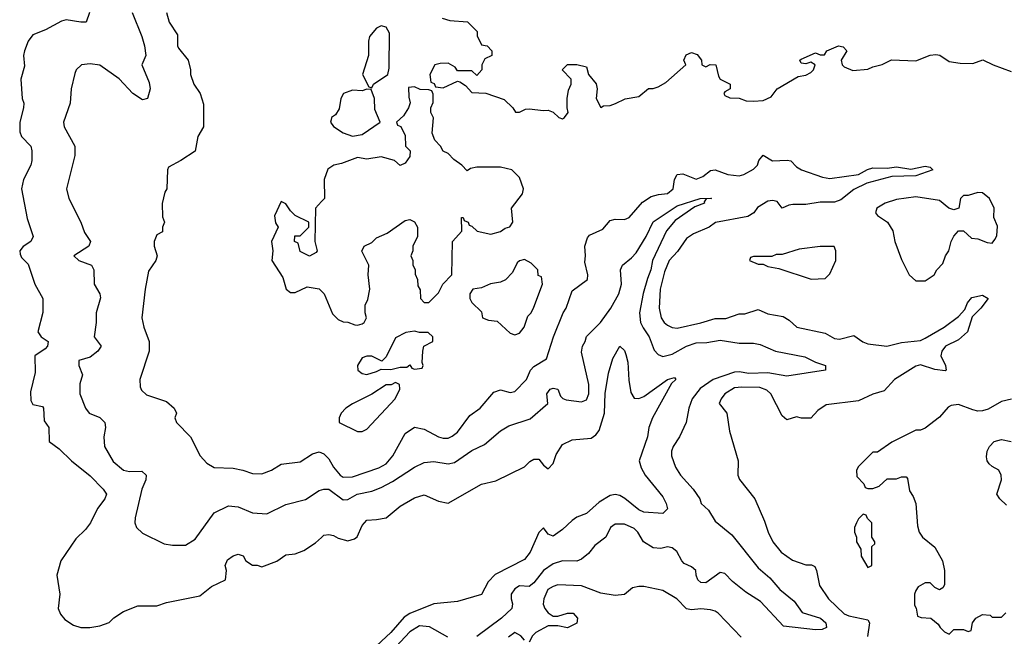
# Model space of a CAD drawing. Header units: inches. Extents: x 2380249 to 2585472, y 382747 to 546448.
# Tile 124 of 256: x 2428735 to 2432861, y 485733 to 488320. Entities that reach past the tile are written whole.
import ezdxf

# ---------------------------------------------------------------- set-up
doc = ezdxf.new("R2010")
doc.units = ezdxf.units.IN
doc.header["$MEASUREMENT"] = 0
doc.layers.add('C4428', color=7, linetype='Continuous')
doc.layers.add('C4438', color=7, linetype='Continuous')

msp = doc.modelspace()

# ---------------------------------------------------------------- linework, layer by layer
at = {"layer": 'C4428', "color": 4}
for points, elevation in [([(2429026.8, 488350), (2429014, 488310), (2428991, 488309), (2428930, 488319), (2428910, 488314), (2428842.5, 488277.5), (2428790, 488256), (2428770.4, 488229.6), (2428755.5, 488190), (2428750.6, 488170), (2428754.4, 488125.6), (2428739.1, 488070), (2428744.7, 487990), (2428752, 487970), (2428751.3, 487950), (2428734.8, 487890), (2428736, 487850), (2428742, 487830), (2428781, 487790), (2428786, 487770), (2428786, 487730), (2428781, 487710), (2428751, 487650), (2428742.8, 487610), (2428766.4, 487486.4), (2428791, 487410), (2428782, 487390), (2428750, 487368.7), (2428736, 487350), (2428736.9, 487336.9), (2428742, 487322), (2428770, 487294), (2428798, 487210), (2428832, 487150), (2428831.6, 487091.6), (2428811, 487010), (2428824.7, 486990), (2428854, 486970), (2428850.7, 486950), (2428841.1, 486938.9), (2428798.8, 486910), (2428799.8, 486840.2), (2428780.5, 486759.5), (2428782, 486722), (2428790, 486706), (2428830, 486698), (2428834.8, 486690), (2428838, 486638), (2428856.3, 486610), (2428858, 486550), (2428899.8, 486519.8), (2428951.3, 486470), (2429030, 486406), (2429084.7, 486350), (2429098, 486330), (2429091.3, 486310), (2429061, 486270), (2429031, 486210), (2429010, 486182), (2428970, 486142), (2428906.8, 486050), (2428891, 485990), (2428902.8, 485910), (2428896, 485850), (2428906.4, 485826.4), (2428923.5, 485803.5), (2428959.8, 485779.8), (2428991.1, 485771.1), (2429028.9, 485771.1), (2429070, 485778), (2429109.1, 485790.9), (2429129.4, 485810.6), (2429170, 485838), (2429230, 485862), (2429310, 485861), (2429350, 485874.8), (2429490, 485902.8), (2429538, 485942), (2429598, 485970), (2429602, 486010), (2429595.3, 486030), (2429605.6, 486054.4), (2429630, 486071.3), (2429650, 486078), (2429671.6, 486071.6), (2429682, 486050), (2429710, 486032), (2429730, 486032), (2429750, 486024.7), (2429811.9, 486048.1), (2429850, 486074.8), (2429890, 486078.8), (2429926.3, 486093.7), (2429975.1, 486124.9), (2430000, 486148)], 64), ([(2429206.8, 488350), (2429246.8, 488250), (2429257.3, 488210), (2429262.8, 488170), (2429247.3, 488130), (2429277.1, 488057.1), (2429282, 488030), (2429270.7, 487989.3), (2429250, 487984), (2429208.7, 488010), (2429151.9, 488071.9), (2429070, 488128.7), (2429030, 488135.3), (2428994, 488130), (2428972, 488110), (2428965.4, 488094.6), (2428951, 488030), (2428946.8, 487970), (2428918.8, 487890), (2428921, 487870), (2428966, 487790), (2428966, 487750), (2428931, 487610), (2428941, 487570), (2428991.3, 487470), (2429007.1, 487427.1), (2429031.3, 487390), (2429024.7, 487370), (2428962, 487330), (2428982, 487310), (2429036, 487290), (2429046, 487270), (2429046.8, 487210), (2429070.5, 487170.5), (2429073, 487153), (2429054.9, 487090), (2429055.8, 487050), (2429046.4, 486990), (2429076, 486950), (2429062.8, 486930), (2429030, 486903.7), (2428982, 486890), (2428982, 486870), (2428998, 486830), (2428987.1, 486792.9), (2428986.8, 486750), (2429010.6, 486690.6), (2429026, 486670), (2429070, 486650.8), (2429091, 486630), (2429094.8, 486610), (2429086.8, 486570), (2429090.7, 486530), (2429127.1, 486467.1), (2429170.5, 486430.5), (2429195.5, 486424.5), (2429246, 486426), (2429264.7, 486410), (2429262.8, 486390), (2429247.3, 486350), (2429218.8, 486230), (2429218, 486210), (2429224.7, 486190), (2429250, 486166), (2429340.7, 486120.7), (2429375.3, 486115.3), (2429430, 486116), (2429470, 486141), (2429550, 486251.3), (2429610, 486281), (2429650, 486276), (2429710, 486250.8), (2429770, 486247.3), (2429850, 486286.8), (2429932.9, 486307.1), (2429990, 486344.7), (2430000, 486347.8)], 68), ([(2429350.7, 488350), (2429360.7, 488310), (2429396.8, 488256.8), (2429396, 488210), (2429399.8, 488199.8), (2429441, 488150), (2429451, 488110), (2429451.3, 488090), (2429464.7, 488050), (2429491.3, 488010), (2429505.4, 487965.4), (2429504.7, 487870), (2429481, 487830), (2429470.9, 487769.1), (2429410, 487728.7), (2429358, 487702), (2429354, 487690), (2429351.3, 487610), (2429343.6, 487596.4), (2429331.6, 487548.4), (2429332.7, 487492.7), (2429342, 487470), (2429334, 487450), (2429334, 487430), (2429310, 487418), (2429298, 487390), (2429298, 487370), (2429310.8, 487330), (2429304.7, 487310), (2429274.4, 487265.6), (2429261, 487190), (2429246.8, 487070), (2429254.8, 487030), (2429278, 486970), (2429278, 486930), (2429238, 486810), (2429239.6, 486779.6), (2429245.4, 486765.4), (2429266.4, 486746.4), (2429350, 486718), (2429382, 486690), (2429392, 486670), (2429384.7, 486650), (2429392, 486630), (2429450.9, 486570.9), (2429491.3, 486490), (2429519.8, 486459.8), (2429550, 486441), (2429630, 486438.8), (2429670, 486430.8), (2429710, 486416), (2429750, 486414.8), (2429790, 486431), (2429830, 486456), (2429910, 486466), (2429961.5, 486498.5), (2429990, 486507.3), (2430000, 486503.2)], 72), ([(2430000, 487557.4), (2429974, 487530), (2429971.3, 487390), (2429982, 487350), (2429976.9, 487343.1), (2429950, 487328.7), (2429910, 487348), (2429902, 487382), (2429886, 487390), (2429887.3, 487412.7), (2429910, 487414), (2429946, 487450), (2429946, 487470), (2429890, 487498), (2429870, 487518), (2429850, 487548), (2429830, 487558), (2429803, 487497), (2429807.5, 487467.5), (2429818, 487450), (2429790.8, 487390), (2429796, 487350), (2429792, 487310), (2429838, 487238), (2429851.3, 487190), (2429870, 487176), (2429890, 487176), (2429940.2, 487199.8), (2429990, 487190.8), (2430000, 487180.9)], 76)]:
    msp.add_lwpolyline(points, dxfattribs=dict(at, elevation=elevation))
at = {"layer": 'C4438', "color": 4, "elevation": 76}
for points in [[(2430250, 488294), (2430230, 488284), (2430201, 488250), (2430196, 488230), (2430196, 488170), (2430172, 488090), (2430198, 488038), (2430210, 488034), (2430218, 488050), (2430278, 488090), (2430283.1, 488116.9), (2430284, 488264), (2430270, 488288)], [(2430190, 488028), (2430170, 488022), (2430130, 488024), (2430092, 488010), (2430081, 487990), (2430074.4, 487945.6), (2430058.8, 487921.2), (2430042, 487910), (2430039.6, 487900.4), (2430038, 487890), (2430050, 487872), (2430090, 487844.7), (2430130, 487832), (2430170, 487838), (2430246, 487890), (2430223.1, 487943.1), (2430222, 487990), (2430207.3, 488027.3)], [(2432750, 487595.3), (2432710, 487582), (2432690, 487582), (2432678, 487570), (2432671, 487529), (2432650, 487522), (2432629.1, 487529.1), (2432590, 487562), (2432490, 487577.2), (2432410, 487565.2), (2432362, 487550), (2432326.8, 487530), (2432321, 487510), (2432330, 487498), (2432372, 487470), (2432394, 487434), (2432402.8, 487390), (2432430, 487314), (2432462, 487250), (2432490, 487224.7), (2432530, 487224.7), (2432568, 487250), (2432578, 487270), (2432603.1, 487296.9), (2432615.3, 487330), (2432628.7, 487350), (2432639, 487390), (2432650, 487412), (2432670, 487434), (2432690, 487434), (2432723.5, 487403.5), (2432750, 487401), (2432790, 487384.7), (2432810, 487382), (2432822, 487398), (2432830, 487414), (2432833.2, 487453.2), (2432818, 487490), (2432819, 487530), (2432799.5, 487570), (2432770, 487594)], [(2432090, 487368.7), (2432002, 487358), (2431930, 487335.3), (2431905.4, 487334.6), (2431887.3, 487327.3), (2431810, 487326), (2431798, 487322), (2431794, 487310), (2431830, 487294), (2431850, 487294), (2431870, 487284.7), (2431916.9, 487276.9), (2432051.6, 487231.6), (2432110, 487234), (2432130, 487254), (2432155.3, 487310), (2432155.3, 487350), (2432148, 487368)], [(2430850, 487314), (2430830, 487308.7), (2430819.8, 487300.2), (2430799.8, 487260.2), (2430771, 487229), (2430750, 487219), (2430708, 487212), (2430670, 487195.3), (2430634, 487190), (2430622, 487170), (2430622, 487150), (2430630, 487134), (2430670, 487094), (2430674, 487070), (2430699.6, 487059.6), (2430735.3, 487055.3), (2430790, 487004.7), (2430810, 486998), (2430830, 487004.7), (2430849, 487030), (2430864, 487076), (2430878, 487090), (2430890, 487114), (2430926, 487210), (2430922, 487242), (2430907.3, 487247.3), (2430906, 487270), (2430878, 487298)], [(2430390, 487014), (2430352.7, 487007.3), (2430310, 486986), (2430270, 486906), (2430252.7, 486887.3), (2430210, 486908.7), (2430190, 486909), (2430170, 486902), (2430151, 486870), (2430151.3, 486850), (2430170, 486836), (2430190, 486831), (2430230, 486844.7), (2430250, 486854), (2430290, 486852), (2430330, 486862), (2430358, 486862), (2430370, 486872), (2430378, 486858), (2430390, 486854), (2430422, 486858), (2430426, 486870), (2430422, 486882), (2430424, 486930), (2430429, 486951), (2430466, 486970), (2430466, 486990), (2430447.3, 487007.3), (2430410, 487008)], [(2430310, 486798), (2430291.6, 486788.4), (2430270, 486788), (2430210.9, 486749.1), (2430130, 486708), (2430102, 486690), (2430082, 486670), (2430074, 486650), (2430074, 486630), (2430150, 486592), (2430170, 486592), (2430190, 486602), (2430308, 486730), (2430328, 486770), (2430326, 486790)], [(2432270, 486246), (2432250, 486226), (2432242, 486210), (2432234, 486190), (2432234, 486170), (2432242, 486150), (2432242, 486130), (2432259.6, 486099.6), (2432262, 486070), (2432290, 486022), (2432306, 486030), (2432306, 486110), (2432318, 486122), (2432318, 486130), (2432306, 486150), (2432306, 486210), (2432287.3, 486227.3), (2432282, 486242)]]:
    msp.add_lwpolyline(points, close=True, dxfattribs=at)
at = {"layer": 'C4438', "color": 4}
for points, elevation in [([(2430506, 488326), (2430536.9, 488316.9), (2430610.9, 488310.9), (2430652, 488270), (2430652.7, 488252.7), (2430670, 488214), (2430694, 488210), (2430714, 488190), (2430714, 488170), (2430684.7, 488155.3), (2430672, 488130), (2430672, 488110), (2430650, 488086), (2430630, 488106), (2430570, 488106), (2430560.4, 488120.4), (2430530, 488138), (2430496.4, 488136.4), (2430474, 488130), (2430454, 488090), (2430458, 488058), (2430472, 488052), (2430478, 488038), (2430510, 488034), (2430570, 488062), (2430579.6, 488059.6), (2430603.6, 488043.6), (2430630, 488014), (2430688, 488012), (2430765.4, 487985.4), (2430802, 487950), (2430812.7, 487932.7), (2430830, 487932), (2430855.3, 487944.7), (2430870, 487946), (2430930, 487938.8), (2430950, 487941), (2430970, 487932), (2430994, 487910), (2431010, 487904.7), (2431018, 487910), (2431034, 487930), (2431028.7, 487950), (2431028.7, 487990), (2431035.3, 488024.7), (2431046, 488050), (2431046, 488070), (2431008, 488110), (2431030, 488131.3), (2431070, 488131.3), (2431110, 488122), (2431118, 488090), (2431150.6, 488050.6), (2431154.8, 488030), (2431151, 487990), (2431170, 487952), (2431181.2, 487958.8), (2431210, 487960.7), (2431232.1, 487967.9), (2431272.5, 487987.5), (2431330, 487998), (2431370, 488031.3), (2431390, 488031.3), (2431410, 488038), (2431443.1, 488056.9), (2431526, 488130), (2431518, 488150), (2431528, 488172), (2431550, 488182), (2431574.4, 488174.4), (2431592, 488150), (2431594, 488130), (2431610, 488122), (2431628.7, 488131.3), (2431652, 488130), (2431662.8, 488082.8), (2431670.8, 488070.8), (2431712, 488050), (2431712, 488030), (2431690, 488018), (2431686, 488010), (2431690, 488002), (2431711.6, 487991.6), (2431750, 487991.3), (2431779.6, 487979.6), (2431810, 487978), (2431850, 487981), (2431884, 487996), (2431908.7, 488030), (2431998, 488082), (2432030, 488086.8), (2432050, 488098), (2432062, 488110), (2432068, 488130), (2432050, 488142), (2432030, 488135.3), (2432010, 488138), (2432004, 488150), (2432010, 488154.8), (2432070, 488181), (2432090, 488172), (2432107.3, 488172.7), (2432118, 488190), (2432166, 488210), (2432185.4, 488205.4), (2432202, 488190), (2432178, 488150), (2432182, 488130), (2432190, 488122), (2432226.4, 488106.4), (2432290, 488112), (2432310, 488122), (2432350, 488131.3), (2432388.9, 488151.1), (2432490, 488147.3), (2432550, 488170.7), (2432574, 488174), (2432590.7, 488170.7), (2432630, 488144.7), (2432676.9, 488136.9), (2432730, 488136), (2432771.1, 488151.1), (2432814, 488130), (2432890, 488102)], 76), ([(2430000, 487180.9), (2430011, 487170), (2430046.4, 487086.4), (2430070, 487062), (2430090, 487052), (2430110, 487051.3), (2430139.6, 487039.6), (2430150, 487038), (2430170, 487044.7), (2430178, 487050), (2430188, 487070), (2430182, 487090), (2430183.1, 487123.1), (2430193.2, 487146.8), (2430202, 487190), (2430195.3, 487250), (2430198, 487290), (2430169.1, 487349.1), (2430178, 487370), (2430210, 487384.7), (2430230, 487404.7), (2430275.5, 487424.5), (2430350, 487478), (2430370, 487482), (2430390, 487472), (2430402, 487450), (2430402, 487410), (2430382, 487370), (2430382, 487350), (2430374, 487330), (2430382, 487310), (2430382, 487290), (2430391.6, 487271.6), (2430392.7, 487252.7), (2430402, 487230), (2430403.6, 487203.6), (2430412.7, 487187.3), (2430414, 487150), (2430430, 487134), (2430450, 487134), (2430490, 487174), (2430508, 487210), (2430546, 487250), (2430549, 487390), (2430587.3, 487432.7), (2430586, 487490), (2430594, 487490), (2430598, 487478), (2430614, 487470), (2430618, 487458), (2430630, 487454), (2430652.7, 487432.7), (2430710, 487421), (2430750, 487431.3), (2430770, 487446), (2430788.9, 487451.1), (2430802, 487470), (2430795.3, 487530), (2430842.7, 487590), (2430846, 487610), (2430830, 487658), (2430798, 487690), (2430750, 487702), (2430650, 487702), (2430623.6, 487696.4), (2430610, 487686), (2430588, 487710), (2430553.6, 487733.6), (2430530, 487758), (2430508.9, 487768.9), (2430498, 487790), (2430474.6, 487814.6), (2430464, 487844), (2430468.4, 487908.4), (2430458, 487930), (2430458, 487950), (2430467.3, 487972.7), (2430467.3, 488007.3), (2430462, 488022), (2430450, 488026), (2430412.7, 488027.3), (2430390, 488038), (2430364.7, 488035.3), (2430365.4, 487994.6), (2430371, 487971), (2430364.7, 487950), (2430343.6, 487916.4), (2430314, 487890), (2430318, 487878), (2430331.6, 487871.6), (2430350, 487834), (2430352, 487790), (2430371.3, 487770), (2430370, 487746), (2430350, 487718), (2430330, 487708), (2430306, 487730), (2430250, 487744), (2430190, 487735.3), (2430150, 487742), (2430083.5, 487716.5), (2430050.9, 487709.1), (2430026.8, 487693.2), (2430011.3, 487650), (2430012, 487570), (2430000, 487557.4)], 76), ([(2430000, 486503.2), (2430010, 486499.1), (2430030, 486478), (2430050, 486443), (2430077.3, 486410), (2430090, 486401.6), (2430130, 486402.4), (2430240.1, 486439.9), (2430270, 486456.3), (2430298, 486490), (2430350, 486584.7), (2430390, 486611), (2430430, 486602.8), (2430490, 486570.7), (2430510, 486564.9), (2430530, 486564.9), (2430547.5, 486572.5), (2430569.6, 486590.4), (2430620.7, 486659.3), (2430664, 486690), (2430722.5, 486757.5), (2430750, 486766.8), (2430790, 486756), (2430810, 486761), (2430859, 486810), (2430875.3, 486850), (2430890, 486864.7), (2430942, 486898), (2430971.8, 486990), (2431012.7, 487090), (2431025.2, 487110), (2431050, 487182), (2431114, 487230), (2431115.3, 487250), (2431102.7, 487302.7), (2431106.6, 487330), (2431103.7, 487370), (2431115.1, 487404.9), (2431123.5, 487416.5), (2431178.6, 487441.4), (2431210, 487478), (2431230, 487482.8), (2431270, 487482), (2431289.5, 487490.5), (2431345.6, 487554.4), (2431381.5, 487578.5), (2431412.7, 487587.3), (2431450, 487591), (2431473.2, 487610), (2431479.5, 487650), (2431490, 487670.6), (2431514, 487674), (2431570, 487650.8), (2431598, 487662), (2431630, 487686.8), (2431650, 487690.8), (2431702, 487670), (2431750, 487664.4), (2431770, 487670.5), (2431810, 487693.4), (2431826.6, 487710), (2431833.2, 487730), (2431850, 487751), (2431890, 487728), (2431950.9, 487730.9), (2431967.3, 487727.3), (2431990, 487702.8), (2432011.3, 487690), (2432099.9, 487659.9), (2432130, 487654.4), (2432250, 487670.4), (2432288.5, 487691.5), (2432310, 487698), (2432370, 487697), (2432410, 487702.4), (2432470, 487692.7), (2432530, 487706), (2432550, 487702), (2432562, 487690), (2432490, 487665.6), (2432390, 487662.4), (2432285.5, 487634.5), (2432230, 487607.3), (2432175.8, 487564.2), (2432150, 487554.5), (2432090, 487555.1), (2432030, 487545.2), (2431975.3, 487544.7), (2431958, 487542), (2431930, 487529), (2431910, 487558), (2431890, 487562), (2431870, 487559), (2431827.5, 487532.5), (2431812, 487510), (2431786, 487494), (2431650.7, 487469.3), (2431624.7, 487450), (2431558.8, 487421.2), (2431530, 487402), (2431492.3, 487347.7), (2431457.3, 487310), (2431437, 487263), (2431418.7, 487190), (2431415.3, 487110), (2431423.8, 487070), (2431436.3, 487050), (2431450, 487038), (2431470, 487028.2), (2431490, 487026), (2431590, 487047.7), (2431650, 487066.8), (2431693.6, 487066.4), (2431750, 487086), (2431773.6, 487086.4), (2431830, 487104.7), (2431870, 487086.8), (2431934.4, 487074.4), (2431959.8, 487059.8), (2431992, 487030), (2432110, 487004.9), (2432150, 486983), (2432170, 486980.5), (2432230, 486994.9), (2432268.7, 486968.7), (2432290, 486960.5), (2432369.3, 486950.7), (2432430, 486966), (2432510, 486974.8), (2432530, 486984), (2432608.7, 487030), (2432670, 487074.8), (2432695.9, 487104.1), (2432707.3, 487132.7), (2432724.7, 487155.3), (2432770, 487164), (2432794, 487150), (2432763, 487110), (2432726.2, 487073.8), (2432707.3, 487010), (2432670, 486977), (2432614.8, 486950), (2432599.1, 486930), (2432594.8, 486910), (2432614.8, 486870), (2432618, 486850), (2432613.4, 486846.6), (2432570, 486852.7), (2432510, 486871.6), (2432490, 486867), (2432401, 486810), (2432357.5, 486762.5), (2432310, 486749.2), (2432250, 486721.2), (2432115.3, 486704.7), (2432079.6, 486680.4), (2432050, 486648.7), (2432011.1, 486648.9), (2431990, 486654), (2431950, 486642), (2431930, 486658), (2431882.7, 486750), (2431866, 486766), (2431836.6, 486776.6), (2431761.1, 486778.9), (2431730, 486775.1), (2431690.7, 486750), (2431674.8, 486730), (2431666, 486710), (2431698.8, 486670), (2431710, 486594), (2431746, 486470), (2431744.7, 486410), (2431750.9, 486390.9), (2431816, 486310), (2431856.8, 486216.8), (2431871, 486170), (2431891, 486130), (2431925.8, 486085.8), (2431973.2, 486053.2), (2432030, 486034), (2432053.4, 486033.4), (2432066.8, 486026.8), (2432074, 486010), (2432086.2, 485946.2), (2432124, 485890), (2432190, 485828), (2432210, 485819.1), (2432290, 485802), (2432296, 485790), (2432288, 485732)], 72), ([(2430000, 486347.8), (2430010, 486351), (2430030, 486350.8), (2430090, 486306), (2430110, 486307.3), (2430148.7, 486330), (2430210, 486342.4), (2430250, 486357.1), (2430297.5, 486382.5), (2430390, 486443), (2430430, 486463), (2430470, 486467.3), (2430530, 486456.3), (2430557.2, 486462.8), (2430630, 486513.4), (2430682.5, 486537.5), (2430750, 486596), (2430784.1, 486615.9), (2430874.2, 486645.8), (2430948.7, 486710), (2430944, 486750), (2430958, 486770), (2430970, 486774), (2430990, 486770.8), (2431000.7, 486740.7), (2431010.7, 486730.7), (2431025.2, 486725.2), (2431090, 486717.3), (2431110, 486726), (2431120.7, 486750), (2431120.5, 486790), (2431090, 486926), (2431094, 486950), (2431105.2, 486970), (2431109.6, 486990.4), (2431169.4, 487050), (2431211.6, 487110), (2431245.1, 487170), (2431256.3, 487210), (2431252.3, 487270), (2431261.2, 487290), (2431299.5, 487320.5), (2431317.8, 487342.2), (2431360.5, 487410), (2431390, 487472), (2431490, 487538.7), (2431586, 487570), (2431631, 487571), (2431634, 487570), (2431611.3, 487568.7), (2431603.6, 487556.4), (2431604.7, 487550), (2431564.5, 487535.5), (2431482.4, 487477.6), (2431445.9, 487434.1), (2431387, 487310), (2431380.3, 487270), (2431365.3, 487234.7), (2431348.1, 487171.9), (2431332.7, 487090), (2431337.1, 487050), (2431347.1, 487027.1), (2431373.4, 486990), (2431393.2, 486933.2), (2431410, 486916), (2431430, 486906.8), (2431470, 486916.3), (2431530, 486950.6), (2431570, 486964.9), (2431614.2, 486965.8), (2431670, 486975.3), (2431750, 486963.1), (2431810, 486963), (2431838, 486958), (2431902, 486930), (2432025.1, 486905.1), (2432070, 486882.8), (2432112, 486870), (2432112, 486850), (2431950, 486824.5), (2431870, 486839.1), (2431790, 486835.6), (2431750, 486843), (2431730, 486841.3), (2431641, 486810), (2431586.7, 486773.3), (2431552.7, 486730), (2431539.3, 486690), (2431527.3, 486630), (2431500.7, 486570), (2431473, 486530), (2431466, 486510), (2431466, 486490), (2431483.4, 486443.4), (2431504, 486410), (2431558, 486350), (2431584.7, 486310), (2431591.1, 486291.1), (2431622, 486262), (2431650, 486216), (2431719.5, 486159.5), (2431830, 486020.7), (2431878.3, 485978.3), (2431921, 485930), (2431980.9, 485880.9), (2432014, 485834), (2432090.7, 485810), (2432114, 485790), (2432116, 485770), (2432098, 485762), (2432070, 485760.5), (2431936.2, 485776.2), (2431839.4, 485879.4), (2431778, 485918), (2431722.8, 485962.8), (2431690, 485997.2), (2431670, 486000.9), (2431610, 485958), (2431590, 485959.3), (2431577.2, 485970), (2431569.3, 485990), (2431569, 486010), (2431550, 486025.2), (2431519.3, 486039.3), (2431509.5, 486049.5), (2431489.5, 486089.5), (2431470, 486105.2), (2431450, 486109.3), (2431422, 486102), (2431390, 486105.2), (2431349.2, 486130), (2431325.2, 486170), (2431310, 486185.2), (2431270, 486204), (2431230, 486204), (2431211.3, 486190), (2431190.8, 486150), (2431145.5, 486114.5), (2431118.8, 486081.2), (2431090, 486057.2), (2431070, 486049.3), (2431010, 486049.4), (2430970, 486037), (2430930, 486009.5), (2430890, 485958), (2430870, 485942.7), (2430830, 485945.2), (2430810, 485933.2), (2430794.8, 485910), (2430794, 485890), (2430800.7, 485870), (2430797.3, 485850), (2430754, 485810), (2430650, 485732.7)], 68), ([(2430000, 486148), (2430010, 486157.3), (2430030, 486160.5), (2430050, 486156.4), (2430070, 486144.9), (2430110, 486134.4), (2430138.3, 486141.7), (2430149.6, 486150.4), (2430170, 486198), (2430190, 486221), (2430230, 486222.8), (2430270, 486231), (2430330, 486278.8), (2430390, 486314.8), (2430430, 486326.8), (2430490, 486301), (2430530, 486291.3), (2430670, 486371), (2430730, 486386), (2430850, 486444.7), (2430872.9, 486467.1), (2430890, 486476), (2430910, 486476), (2430930, 486451.3), (2430950, 486436), (2430970, 486458), (2430983.7, 486496.3), (2431010, 486538), (2431050, 486558), (2431130, 486564.7), (2431150, 486578), (2431163.2, 486596.8), (2431185.6, 486670), (2431188.3, 486751.7), (2431202.5, 486837.5), (2431221.2, 486898.8), (2431250, 486951), (2431270, 486932), (2431275.2, 486915.2), (2431283, 486883), (2431287.3, 486807.3), (2431296, 486756), (2431310, 486732), (2431330, 486731), (2431350, 486738.8), (2431450, 486810.4), (2431478.8, 486818.8), (2431484.7, 486810), (2431466.4, 486793.6), (2431387.3, 486650), (2431371.3, 486610), (2431366, 486570), (2431331, 486470), (2431339.8, 486439.8), (2431356, 486410), (2431430, 486318), (2431444.7, 486290), (2431450, 486268), (2431430, 486249), (2431350, 486254.5), (2431330, 486263.6), (2431271.5, 486311.5), (2431250, 486324), (2431230, 486329), (2431210, 486324), (2431163.4, 486296.6), (2431110, 486249), (2431070, 486233.2), (2431050, 486219.3), (2431010, 486181.2), (2430970, 486154), (2430950, 486162), (2430930, 486188), (2430910, 486169), (2430873.9, 486086.1), (2430850, 486055.1), (2430727.4, 485992.6), (2430698.3, 485961.7), (2430670, 485909), (2430570, 485879), (2430470, 485869.4), (2430370.2, 485829.8), (2430345.8, 485814.2), (2430290.5, 485750), (2430210, 485676)], 64), ([(2432891.6, 486728.4), (2432850, 486718), (2432794, 486686), (2432770, 486678.7), (2432750, 486677.7), (2432730, 486683.1), (2432670, 486706.3), (2432638, 486702), (2432625.5, 486694.5), (2432590, 486652.7), (2432530, 486606), (2432510, 486598), (2432490, 486598), (2432390, 486548), (2432330, 486506), (2432310, 486506), (2432250, 486446), (2432242, 486430), (2432243.6, 486403.6), (2432272.7, 486372.7), (2432278, 486358), (2432290, 486354), (2432310, 486354), (2432336.4, 486363.6), (2432370, 486394), (2432410, 486394), (2432430, 486402), (2432450, 486402), (2432456, 486396), (2432463.6, 486343.6), (2432479.8, 486319.8), (2432490.9, 486290.9), (2432496.9, 486196.9), (2432504.7, 486170), (2432518, 486150), (2432570, 486106.8), (2432602.8, 486050), (2432610.7, 486010), (2432611, 485950), (2432603.6, 485936.4), (2432590, 485928), (2432570, 485938), (2432550, 485958), (2432530, 485958), (2432499.6, 485940.4), (2432490, 485926), (2432484.7, 485910), (2432484.7, 485864.7), (2432491.6, 485851.6), (2432498, 485818), (2432512.7, 485812.7), (2432554, 485810), (2432584.7, 485784.7), (2432592, 485770), (2432610, 485752), (2432630, 485742), (2432650, 485762), (2432690, 485762), (2432710, 485754), (2432722, 485758), (2432728, 485790), (2432742, 485810), (2432770, 485824.7), (2432802, 485822), (2432810, 485814), (2432850, 485814), (2432868.4, 485831.6)], 76), ([(2432870, 486284), (2432842, 486310), (2432829.3, 486330), (2432849, 486390), (2432848.7, 486410), (2432838, 486430), (2432810, 486445.2), (2432797.5, 486457.5), (2432789.2, 486470), (2432786.6, 486486.6), (2432789.5, 486510), (2432799.3, 486530), (2432819, 486550), (2432850, 486559.1), (2432890, 486550.7)], 76), ([(2431758, 485730), (2431662, 485830), (2431650, 485839), (2431630, 485844), (2431590, 485849.2), (2431550, 485845.2), (2431530, 485849.2), (2431489.2, 485890), (2431430, 485925.2), (2431350, 485942), (2431330, 485942), (2431303.6, 485936.4), (2431270, 485908.7), (2431230, 485904), (2431170, 485914), (2431090, 485945.2), (2430990.5, 485949.5), (2430970, 485942.7), (2430948.2, 485930), (2430930.9, 485890.9), (2430928.4, 485868.4), (2430936, 485850), (2430950, 485831.3), (2430970, 485818), (2430990, 485818), (2431030, 485831), (2431054, 485830), (2431072, 485810), (2431070, 485788), (2431030, 485768.7), (2430990, 485778), (2430950, 485778), (2430898, 485750), (2430884.5, 485735.5), (2430870, 485708.7)], 72), ([(2430528.7, 485730), (2430452.8, 485772.8), (2430410, 485776.9), (2430370, 485751.6), (2430293.4, 485670)], 68), ([(2430850, 485718), (2430835.5, 485735.5), (2430810, 485749.2), (2430782.8, 485730)], 72)]:
    msp.add_lwpolyline(points, dxfattribs=dict(at, elevation=elevation))

doc.saveas('drawing.dxf')
